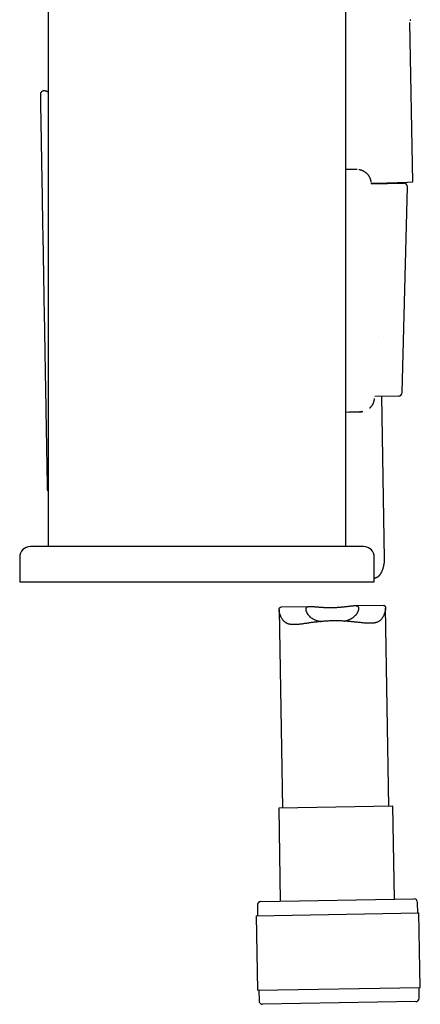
# Model space of a CAD drawing. Header units: millimetres. Extents: x 8 to 677, y 12 to 772.
# Tile 64 of 77: x 509 to 566, y 455 to 594. Entities that reach past the tile are written whole.
import ezdxf

# ---------------------------------------------------------------- set-up
doc = ezdxf.new("R2010")
doc.units = ezdxf.units.MM

msp = doc.modelspace()

# ---------------------------------------------------------------- linework, layer by layer
at = {"color": 7, "linetype": 'Continuous', "lineweight": 30}
for p, q in [((513.3958932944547, 679.1000329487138), (513.3958932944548, 519.6000329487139)), ((555.3958932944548, 519.6000329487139), (555.3958932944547, 632.1012197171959)), ((564.8325936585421, 571.0780278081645), (564.4399143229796, 593.5735688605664)), ((558.9581603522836, 571.0339381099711), (558.956676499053, 571.0467221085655)), ((558.9882570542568, 570.7832778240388), (563.5640205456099, 570.8631480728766)), ((559.0117259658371, 570.7836874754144), (559.0011518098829, 570.874964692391)), ((563.3222241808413, 541.3327841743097), (564.0725796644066, 570.350299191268)), ((562.8311174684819, 540.845785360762), (559.4652739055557, 540.787034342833)), ((560.8608542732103, 517.8555846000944), (560.4602811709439, 540.8044022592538)), ((557.4009682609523, 538.6197906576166), (557.3397997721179, 538.6165914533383)), ((557.33989581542, 538.616551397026), (557.3404167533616, 538.6171227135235)), ((557.5816461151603, 538.6364604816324), (557.519310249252, 538.6287473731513)), ((509.3958932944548, 518.1000329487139), (509.3958932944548, 514.6000329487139)), ((559.3958932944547, 514.6000329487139), (559.3958932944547, 518.1000329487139)), ((509.3958932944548, 514.6000329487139), (534.3958932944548, 514.6000329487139)), ((534.3958932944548, 514.6000329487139), (559.3958932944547, 514.6000329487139)), ((545.9839221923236, 510.6741252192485), (546.4726570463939, 482.6745241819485)), ((550.3155904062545, 511.1076248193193), (546.2536659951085, 511.0367236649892)), ((560.6991566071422, 511.2888706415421), (556.6375453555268, 511.217974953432)), ((561.4703724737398, 482.9363102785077), (560.9816247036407, 510.9366512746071)), ((562.0202887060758, 482.945909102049), (545.9227408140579, 482.6649253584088)), ((545.9227408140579, 482.6649253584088), (546.151770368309, 469.5438309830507)), ((562.249318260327, 469.824814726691), (562.0202887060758, 482.945909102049)), ((543.4021892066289, 469.4958368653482), (564.998899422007, 469.8728088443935)), ((542.9109915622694, 468.9871868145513), (542.9371701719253, 467.4874152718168)), ((565.5337280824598, 467.8818396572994), (565.5075494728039, 469.3816112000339)), ((542.7621968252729, 467.4843611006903), (565.7087014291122, 467.8848938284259)), ((542.7621968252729, 467.4843611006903), (542.9454470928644, 456.9859603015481)), ((565.8919516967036, 457.3864930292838), (565.7087014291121, 467.8848938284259)), ((542.9454470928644, 456.9859603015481), (565.8919516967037, 457.3864930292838)), ((565.7431569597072, 455.8836673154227), (565.7169783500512, 457.3834388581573)), ((543.1204204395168, 456.9890144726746), (543.1465990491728, 455.4892429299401)), ((554.4536042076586, 455.1865312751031), (543.6552490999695, 454.9980452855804)), ((565.2519593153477, 455.3750172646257), (554.4536042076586, 455.1865312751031))]:
    msp.add_line(p, q, dxfattribs=at)
at = {"color": 7, "linetype": 'Continuous', "lineweight": 30, "flags": 128}
for points in [[(512.3096563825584, 583.3882308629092), (512.3097368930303, 583.381644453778), (512.3102363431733, 583.3460185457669), (512.3110683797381, 583.2913492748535), (512.3122324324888, 583.2176741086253), (512.3137277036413, 583.1250435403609), (512.315553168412, 583.0135210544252), (512.3177075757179, 582.8831830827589), (512.3201894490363, 582.7341189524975), (512.3229970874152, 582.5664308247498), (512.3261285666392, 582.3802336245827), (512.3295817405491, 582.1756549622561), (512.333354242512, 581.9528350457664), (512.3374434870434, 581.711926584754), (512.3418466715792, 581.4530946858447), (512.346560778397, 581.1765167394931), (512.3515825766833, 580.8823822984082), (512.3569086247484, 580.5708929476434), (512.362535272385, 580.2422621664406), (512.3684586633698, 579.8967151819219), (512.3746747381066, 579.5344888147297), (512.3811792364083, 579.1558313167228), (512.3879677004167, 578.7610022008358), (512.3950354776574, 578.3502720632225), (512.4023777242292, 577.9239223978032), (512.4099894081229, 577.4822454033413), (512.4178653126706, 577.0255437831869), (512.4260000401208, 576.5541305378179), (512.4343880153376, 576.0683287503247), (512.4430234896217, 575.5684713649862), (512.4519005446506, 575.054900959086), (512.461013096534, 574.5279695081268), (512.470354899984, 573.9880381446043), (512.4799195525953, 573.4354769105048), (512.4897004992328, 572.8706645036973), (512.4996910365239, 572.2939880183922), (512.5098843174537, 571.7058426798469), (512.5202733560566, 571.1066315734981), (512.5308510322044, 570.4967653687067), (512.5416100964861, 569.8766620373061), (512.5525431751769, 569.2467465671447), (512.5636427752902, 568.6074506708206), (512.5749012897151, 567.9592124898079), (512.5863110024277, 567.3024762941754), (512.5978640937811, 566.6376921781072), (512.6095526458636, 565.9653157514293), (512.6213686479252, 565.2858078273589), (512.6333040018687, 564.5996341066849), (512.6453505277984, 563.9072648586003), (512.6574999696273, 563.2091745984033), (512.6697440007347, 562.5058417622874), (512.6820742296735, 561.7977483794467), (512.6944822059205, 561.0853797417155), (512.7069594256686, 560.3692240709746), (512.7194973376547, 559.6497721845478), (512.7320873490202, 558.9275171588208), (512.7447208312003, 558.2029539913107), (512.7573891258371, 557.4765792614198), (512.7700835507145, 556.7488907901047), (512.7827954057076, 556.0203872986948), (512.795515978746, 555.2915680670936), (512.8082365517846, 554.5629325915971), (512.8209484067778, 553.834980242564), (512.8336428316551, 553.1082099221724), (512.846311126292, 552.3831197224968), (512.8589446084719, 551.660206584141), (512.8715346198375, 550.9399659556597), (512.8840725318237, 550.2228914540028), (512.8965497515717, 549.5094745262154), (512.9089577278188, 548.8002041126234), (512.9212879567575, 548.0955663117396), (512.933531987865, 547.3960440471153), (512.9456814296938, 546.7021167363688), (512.9577279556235, 546.0142599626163), (512.969663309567, 545.3329451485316), (512.9814793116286, 544.6586392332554), (512.993167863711, 543.9918043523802), (513.0047209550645, 543.3328975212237), (513.0161306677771, 542.6823703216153), (513.0273891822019, 542.0406685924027), (513.0384887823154, 541.4082321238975), (513.049421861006, 540.7854943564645), (513.0601809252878, 540.1728820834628), (513.0707586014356, 539.5708151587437), (513.0811476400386, 538.9797062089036), (513.0913409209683, 538.3999603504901), (513.1013314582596, 537.8319749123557), (513.111112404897, 537.2761391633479), (513.1206770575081, 536.7328340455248), (513.1300188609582, 536.2024319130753), (513.1391314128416, 535.6852962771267), (513.1480084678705, 535.1817815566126), (513.1566439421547, 534.6922328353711), (513.1650319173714, 534.2169856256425), (513.1731666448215, 533.756365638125), (513.1810425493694, 533.3106885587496), (513.1886542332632, 532.8802598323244), (513.1959964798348, 532.4653744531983), (513.2030642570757, 532.0663167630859), (513.2098527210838, 531.6833602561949), (513.2163572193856, 531.3167673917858), (513.2225732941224, 530.9667894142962), (513.2284966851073, 530.6336661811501), (513.2341233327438, 530.3176259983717), (513.2394493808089, 530.0188854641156), (513.2444711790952, 529.7376493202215), (513.249185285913, 529.4741103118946), (513.2535884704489, 529.2284490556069), (513.2576777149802, 529.0008339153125), (513.2614502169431, 528.791420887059), (513.264903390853, 528.6003534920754), (513.2680348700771, 528.4277626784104), (513.2708425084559, 528.2737667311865), (513.2733243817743, 528.1384711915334), (513.2754787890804, 528.0219687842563), (513.2773042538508, 527.9243393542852), (513.2787995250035, 527.8456498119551), (513.2799635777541, 527.7859540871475), (513.2807956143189, 527.7452930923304), (513.2810245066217, 527.7348435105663)], [(559.9466471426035, 549.1992971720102), (559.9480462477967, 549.200052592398), (559.949910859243, 549.2024570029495), (559.9480816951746, 549.2049721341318)], [(559.4399150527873, 540.4683472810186), (559.4402373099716, 540.4698851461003), (559.4384951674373, 540.4739542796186)]]:
    msp.add_lwpolyline(points, dxfattribs=at)
at = {"color": 7, "linetype": 'Continuous', "lineweight": 30}
for centre, radius, start, end in [((557.8584251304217, 687.321502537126), 116.4524886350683, 270.550667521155, 273.4334144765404), ((563.5727467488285, 570.3632242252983), 0.5000000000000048, 358.5187351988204, 90.99999999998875), ((562.8223912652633, 541.3457092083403), 0.5000000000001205, 271.0000000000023, 358.5187351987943), ((510.8958932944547, 518.1000329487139), 1.5, 90, 180), ((557.8958932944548, 518.1000329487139), 1.5, 0, 90), ((565.0076256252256, 469.3728849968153), 0.5000000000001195, 0.9999999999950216, 90.99999999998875), ((543.4109154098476, 468.99591301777), 0.5000000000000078, 91.00000000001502, 181.0000000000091), ((565.243233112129, 455.8749411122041), 0.5000000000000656, 271.0000000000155, 0.9999999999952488), ((543.6465228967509, 455.4979691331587), 0.5000000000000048, 181.0000000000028, 270.9999999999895)]:
    msp.add_arc(centre, radius, start, end, dxfattribs=at)
for points, knots in [([(564.4905937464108, 593.9528103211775), (564.4884026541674, 593.9462350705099), (564.4737908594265, 593.9023865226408), (564.4615204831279, 593.8466867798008), (564.455735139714, 593.7972923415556), (564.4545199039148, 593.7869168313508)], [0, 0, 0, 0, 0.1223077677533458, 0.815637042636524, 1, 1, 1, 1]), ([(512.800794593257, 583.9077259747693), (512.7937557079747, 583.9076787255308), (512.7732690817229, 583.9075412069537), (512.7396591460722, 583.9037537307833), (512.7004446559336, 583.8967406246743), (512.6624111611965, 583.8866161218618), (512.625750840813, 583.873761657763), (512.5906451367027, 583.8583083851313), (512.5572576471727, 583.8404674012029), (512.5257347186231, 583.8204426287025), (512.4962041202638, 583.7984533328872), (512.4687743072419, 583.7747278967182), (512.4435335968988, 583.749505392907), (512.4205494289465, 583.7230356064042), (512.3998676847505, 583.6955803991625), (512.3815121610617, 583.6674165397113), (512.365484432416, 583.6388419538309), (512.3517646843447, 583.6101897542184), (512.3403146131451, 583.5818610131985), (512.3310823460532, 583.554398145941), (512.3239957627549, 583.5285988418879), (512.3189006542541, 583.5054877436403), (512.315476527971, 583.4859041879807), (512.3132829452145, 583.4700507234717), (512.3118977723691, 583.4574404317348), (512.3110132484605, 583.4473120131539), (512.3104421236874, 583.4390525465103), (512.3100714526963, 583.4322202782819), (512.3098301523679, 583.4264611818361), (512.3096745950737, 583.421508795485), (512.3095778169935, 583.4171825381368), (512.3095222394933, 583.4133644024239), (512.3094933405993, 583.409673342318), (512.3094919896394, 583.4079775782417), (512.3094911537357, 583.4069283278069)], [0, 0, 0, 0, 0.02172626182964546, 0.06323413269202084, 0.1042071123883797, 0.1446619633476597, 0.184607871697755, 0.2240472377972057, 0.2629760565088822, 0.3013839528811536, 0.3392538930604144, 0.3765615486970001, 0.4132742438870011, 0.449349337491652, 0.4847317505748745, 0.5193500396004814, 0.5531096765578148, 0.5858802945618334, 0.6174686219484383, 0.6475567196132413, 0.6755718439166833, 0.7005552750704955, 0.7215729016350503, 0.7387647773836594, 0.7532677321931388, 0.7664087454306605, 0.7794393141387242, 0.7933564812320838, 0.8092240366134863, 0.8284703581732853, 0.8529032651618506, 0.8850792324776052, 0.9288930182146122, 1, 1, 1, 1]), ([(513.3958932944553, 583.7242048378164), (513.3915951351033, 583.7273554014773), (513.3727470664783, 583.7411710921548), (513.3376377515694, 583.7632418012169), (513.290679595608, 583.7902549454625), (513.2421675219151, 583.814522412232), (513.1905797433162, 583.8369846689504), (513.1359859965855, 583.8571053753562), (513.0786288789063, 583.8744160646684), (513.0207586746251, 583.8881660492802), (512.9626313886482, 583.8984157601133), (512.9044399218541, 583.9050777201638), (512.8504649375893, 583.908445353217), (512.8159440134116, 583.9080411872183), (512.800802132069, 583.9078639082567)], [0, 0, 0, 0, 0.02523775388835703, 0.1106713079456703, 0.1961870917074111, 0.2817723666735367, 0.3674167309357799, 0.4625568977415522, 0.5571655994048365, 0.6510022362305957, 0.7441104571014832, 0.8365313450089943, 0.9282978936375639, 1, 1, 1, 1]), ([(512.3094911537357, 583.4069283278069), (512.3094962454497, 583.4050927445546), (512.3095067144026, 583.4013186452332), (512.3095456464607, 583.3970439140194), (512.3095928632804, 583.3929969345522), (512.3096182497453, 583.3908210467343)], [0, 0, 0, 0, 0.3044895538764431, 0.6260537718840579, 1, 1, 1, 1]), ([(556.9663185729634, 572.8086435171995), (556.8453780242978, 572.8103074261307), (556.6035066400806, 572.8136351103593), (556.235449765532, 572.8188559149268), (555.8637657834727, 572.8242528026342), (555.5836893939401, 572.8283852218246), (555.4267706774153, 572.830766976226), (555.395893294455, 572.831235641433)], [0, 0, 0, 0, 0.2356006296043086, 0.4711823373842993, 0.7067471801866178, 0.9422957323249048, 1, 1, 1, 1]), ([(558.9597583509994, 571.0411615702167), (558.9542728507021, 571.0812363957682), (558.9434379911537, 571.1603914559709), (558.9184559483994, 571.2756935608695), (558.8883163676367, 571.3856845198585), (558.8495830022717, 571.5000815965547), (558.8020449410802, 571.6161399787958), (558.745842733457, 571.7309625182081), (558.6902661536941, 571.8285411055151), (558.6376021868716, 571.9107078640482), (558.5891741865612, 571.9794010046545), (558.5426665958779, 572.040054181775), (558.4987683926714, 572.0931999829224), (558.4579733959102, 572.1394473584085), (558.4183798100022, 572.1818054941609), (558.3740292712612, 572.2266786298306), (558.3204002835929, 572.2774347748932), (558.2549323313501, 572.3345718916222), (558.1789667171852, 572.3949452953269), (558.091770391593, 572.4573394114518), (557.992736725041, 572.5203071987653), (557.8916620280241, 572.576463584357), (557.7906339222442, 572.6254635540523), (557.6917308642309, 572.6673682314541), (557.585668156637, 572.7055936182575), (557.4725654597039, 572.7396196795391), (557.3522865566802, 572.7672588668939), (557.2689731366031, 572.7836400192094), (557.2255825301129, 572.7882703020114), (557.2249538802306, 572.7883373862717)], [0, 0, 0, 0, 0.04527040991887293, 0.08941728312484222, 0.132122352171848, 0.1731796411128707, 0.2250219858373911, 0.2730896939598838, 0.3171050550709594, 0.3516437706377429, 0.3832995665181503, 0.4121170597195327, 0.4381309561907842, 0.4613684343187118, 0.4820164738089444, 0.5038985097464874, 0.5329865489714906, 0.5658905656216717, 0.6026744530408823, 0.6433618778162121, 0.6879242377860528, 0.7363095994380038, 0.7750634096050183, 0.8158787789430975, 0.8587035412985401, 0.9035221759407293, 0.9503656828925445, 0.9992808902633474, 1, 1, 1, 1]), ([(558.7654253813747, 539.1440343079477), (558.774501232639, 539.1519033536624), (558.8029508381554, 539.1765700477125), (558.8493778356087, 539.2211014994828), (558.9067929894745, 539.2796531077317), (558.9664180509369, 539.3460243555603), (559.0289257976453, 539.4223036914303), (559.0901196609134, 539.5052652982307), (559.1489952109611, 539.5944539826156), (559.2046439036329, 539.6893513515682), (559.2582098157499, 539.7940949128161), (559.3084093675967, 539.9090453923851), (559.3537989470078, 540.0344605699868), (559.3922918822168, 540.170315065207), (559.4230287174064, 540.3158491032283), (559.4342064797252, 540.4167953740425), (559.4399147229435, 540.468346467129)], [0, 0, 0, 0, 0.02386858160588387, 0.07481961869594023, 0.1276440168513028, 0.1865251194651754, 0.2515614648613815, 0.3227962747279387, 0.3902452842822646, 0.46250049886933, 0.5396369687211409, 0.6218003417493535, 0.7090306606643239, 0.8013612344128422, 0.898559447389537, 1, 1, 1, 1]), ([(555.395893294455, 538.5823480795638), (555.939425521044, 538.5919118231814), (556.5874224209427, 538.6033136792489), (557.2354295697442, 538.6147136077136), (557.3398958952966, 538.6165514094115)], [0, 0, 0, 0, 0.8387883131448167, 1, 1, 1, 1]), ([(557.3404169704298, 538.6171232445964), (557.3803306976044, 538.6182421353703), (557.4591776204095, 538.6204524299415), (557.5380293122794, 538.6301483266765), (557.5769648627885, 538.6349359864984)], [0, 0, 0, 0, 0.5062179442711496, 0.9999999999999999, 0.9999999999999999, 0.9999999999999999, 0.9999999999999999]), ([(557.5817614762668, 538.6355292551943), (557.5897348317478, 538.6366227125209), (557.6292417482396, 538.6420406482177), (557.6770681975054, 538.6490947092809), (557.7165696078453, 538.6553916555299), (557.7262378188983, 538.656932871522)], [0, 0, 0, 0, 0.1603452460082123, 0.7944893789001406, 1, 1, 1, 1]), ([(557.7229590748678, 538.6562426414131), (557.7276479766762, 538.6570018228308), (557.7371358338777, 538.6585380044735), (557.7528232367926, 538.6613504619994), (557.7640628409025, 538.6634837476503), (557.7687397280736, 538.6643714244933)], [0, 0, 0, 0, 0.3632608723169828, 0.7350478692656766, 1, 1, 1, 1]), ([(513.2810673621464, 527.732625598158), (513.2811187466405, 527.7303452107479), (513.2812604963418, 527.7240545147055), (513.2813916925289, 527.7189112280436), (513.2815625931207, 527.7133404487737), (513.2817092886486, 527.7093016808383), (513.2818994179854, 527.705000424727), (513.2821187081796, 527.7007794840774), (513.2824024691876, 527.6960770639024), (513.2827981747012, 527.690462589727), (513.2833572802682, 527.6836987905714), (513.2841673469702, 527.67539466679), (513.2853606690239, 527.6651198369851), (513.287140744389, 527.6523394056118), (513.289859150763, 527.6361931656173), (513.29410324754, 527.615612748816), (513.3005428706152, 527.5904444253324), (513.3096420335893, 527.561810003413), (513.3215129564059, 527.5313334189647), (513.3360826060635, 527.5002535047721), (513.3534096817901, 527.4692620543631), (513.3731811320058, 527.4388515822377), (513.3883096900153, 527.419747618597), (513.3958932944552, 527.4101712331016)], [0, 0, 0, 0, 0.1616696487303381, 0.4459832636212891, 0.5531146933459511, 0.6211323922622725, 0.6575829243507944, 0.6822076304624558, 0.7017469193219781, 0.7174682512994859, 0.730730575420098, 0.7427553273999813, 0.7545477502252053, 0.7669957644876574, 0.7815818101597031, 0.7998125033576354, 0.8227011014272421, 0.8491758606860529, 0.8773935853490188, 0.9068967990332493, 0.937407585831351, 0.968623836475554, 1, 1, 1, 1]), ([(534.3958932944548, 519.6000329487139), (534.2157814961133, 519.6000329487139), (533.8558356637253, 519.6000329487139), (533.3165212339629, 519.6000329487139), (532.7783222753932, 519.6000329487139), (532.2412404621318, 519.6000329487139), (531.7669904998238, 519.6000329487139), (531.3551949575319, 519.6000329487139), (531.0054010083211, 519.6000329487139), (530.6560861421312, 519.6000329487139), (530.304062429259, 519.6000329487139), (529.9458921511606, 519.6000329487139), (529.5208291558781, 519.6000329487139), (529.0333429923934, 519.6000329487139), (528.4884608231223, 519.6000329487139), (527.9472647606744, 519.6000329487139), (527.5085321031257, 519.6000329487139), (527.170289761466, 519.6000329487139), (526.9309541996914, 519.6000329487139), (526.6923617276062, 519.6000329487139), (526.4545118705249, 519.6000329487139), (526.2174048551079, 519.6000329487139), (525.9810403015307, 519.6000329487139), (525.6585038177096, 519.6000329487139), (525.2518451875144, 519.6000329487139), (524.7639164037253, 519.6000329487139), (524.28151060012, 519.6000329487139), (523.8046310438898, 519.6000329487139), (523.3875351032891, 519.6000329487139), (523.0282583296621, 519.6000329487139), (522.7250390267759, 519.6000329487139), (522.4241883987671, 519.6000329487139), (522.125706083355, 519.6000329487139), (521.8295919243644, 519.6000329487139), (521.48128807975, 519.6000329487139), (521.0833466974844, 519.6000329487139), (520.6389301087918, 519.6000329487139), (520.2024247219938, 519.6000329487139), (519.7738323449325, 519.6000329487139), (519.3556579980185, 519.6000329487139), (518.9477413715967, 519.6000329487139), (518.5499139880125, 519.6000329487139), (518.1597207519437, 519.6000329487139), (517.7751993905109, 519.6000329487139), (517.3970986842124, 519.6000329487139), (517.0262390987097, 519.6000329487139), (516.6651283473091, 519.6000329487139), (516.3137680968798, 519.6000329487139), (516.0114816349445, 519.6000329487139), (515.7547591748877, 519.6000329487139), (515.5405788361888, 519.6000329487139), (515.3305776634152, 519.6000329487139), (515.1247552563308, 519.6000329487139), (514.923111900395, 519.6000329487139), (514.6932302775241, 519.6000329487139), (514.4383352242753, 519.6000329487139), (514.1623285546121, 519.6000329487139), (513.8970192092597, 519.6000329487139), (513.6424095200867, 519.6000329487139), (513.4398862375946, 519.6000329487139), (513.284041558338, 519.6000329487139), (513.1707815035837, 519.6000329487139), (513.0601007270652, 519.6000329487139), (512.9519990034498, 519.6000329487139), (512.8464764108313, 519.6000329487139), (512.7435328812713, 519.6000329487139), (512.6431686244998, 519.6000329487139), (512.5067410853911, 519.6000329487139), (512.339390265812, 519.6000329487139), (512.1482942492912, 519.6000329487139), (511.9705880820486, 519.6000329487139), (511.8062740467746, 519.6000329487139), (511.6727320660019, 519.6000329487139), (511.5651035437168, 519.6000329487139), (511.4792926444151, 519.6000329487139), (511.3992208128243, 519.6000329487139), (511.3255543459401, 519.6000329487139), (511.25886987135, 519.6000329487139), (511.1883842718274, 519.6000329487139), (511.1170941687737, 519.6000329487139), (511.0488690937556, 519.6000329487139), (510.9930650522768, 519.6000329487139), (510.9496017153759, 519.6000329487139), (510.9187796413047, 519.6000329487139), (510.8994755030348, 519.6000329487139), (510.8970880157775, 519.6000329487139), (510.8958932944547, 519.6000329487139)], [0, 0, 0, 0, 0.0146376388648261, 0.02925270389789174, 0.04385288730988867, 0.05844590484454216, 0.07303948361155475, 0.08259893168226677, 0.09216409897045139, 0.1017371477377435, 0.1113202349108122, 0.1211782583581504, 0.1313370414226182, 0.1465541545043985, 0.1617539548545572, 0.1769451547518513, 0.1921364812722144, 0.1989595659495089, 0.2057852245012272, 0.212614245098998, 0.2194474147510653, 0.2262855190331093, 0.2331293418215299, 0.2399796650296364, 0.2544183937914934, 0.2688322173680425, 0.283228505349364, 0.2976146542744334, 0.311998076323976, 0.3214179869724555, 0.3308419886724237, 0.3402721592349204, 0.3497105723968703, 0.3591592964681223, 0.368620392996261, 0.3833681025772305, 0.3980892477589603, 0.4127916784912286, 0.4274832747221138, 0.4421719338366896, 0.4566030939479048, 0.4710465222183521, 0.4855096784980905, 0.4999999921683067, 0.5147477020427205, 0.5294688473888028, 0.5441712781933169, 0.5588628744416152, 0.5735515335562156, 0.5831714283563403, 0.5927956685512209, 0.6024264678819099, 0.6120660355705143, 0.6217165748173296, 0.6313802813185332, 0.645819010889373, 0.6602328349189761, 0.6746291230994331, 0.6890152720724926, 0.7033986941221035, 0.7104633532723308, 0.7175300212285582, 0.7245995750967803, 0.7316728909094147, 0.7387508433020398, 0.74583430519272, 0.7529241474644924, 0.7600212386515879, 0.7755404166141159, 0.7910330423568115, 0.8065082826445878, 0.8219753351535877, 0.8374434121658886, 0.8475764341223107, 0.8577164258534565, 0.8678659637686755, 0.8780276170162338, 0.8879313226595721, 0.8975123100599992, 0.9121589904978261, 0.9267908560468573, 0.9414156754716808, 0.9560412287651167, 0.970675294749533, 0.9853256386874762, 1, 1, 1, 1]), ([(557.8958932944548, 519.6000329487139), (557.8947111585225, 519.6000329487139), (557.8923486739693, 519.6000329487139), (557.8731425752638, 519.6000329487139), (557.842463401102, 519.6000329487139), (557.7991916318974, 519.6000329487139), (557.7500260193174, 519.6000329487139), (557.6993821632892, 519.6000329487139), (557.6510111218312, 519.6000329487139), (557.5973441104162, 519.6000329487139), (557.5378430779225, 519.6000329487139), (557.4717066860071, 519.6000329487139), (557.3863410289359, 519.6000329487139), (557.2783184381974, 519.6000329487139), (557.1438257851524, 519.6000329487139), (556.9963981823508, 519.6000329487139), (556.8655048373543, 519.6000329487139), (556.7581643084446, 519.6000329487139), (556.6793697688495, 519.6000329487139), (556.5979690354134, 519.6000329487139), (556.5139619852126, 519.6000329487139), (556.4273487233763, 519.6000329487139), (556.338128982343, 519.6000329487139), (556.2124312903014, 519.6000329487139), (556.0461417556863, 519.6000329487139), (555.8336359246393, 519.6000329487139), (555.6104058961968, 519.6000329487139), (555.3764528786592, 519.6000329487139), (555.1599413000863, 519.6000329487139), (554.9647892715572, 519.6000329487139), (554.7942044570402, 519.6000329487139), (554.619023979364, 519.6000329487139), (554.4392477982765, 519.6000329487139), (554.2548754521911, 519.6000329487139), (554.030811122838, 519.6000329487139), (553.7640954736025, 519.6000329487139), (553.4511408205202, 519.6000329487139), (553.1284010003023, 519.6000329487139), (552.795876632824, 519.6000329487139), (552.4556062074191, 519.6000329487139), (552.1077958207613, 519.6000329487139), (551.7526422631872, 519.6000329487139), (551.3880512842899, 519.6000329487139), (551.012108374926, 519.6000329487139), (550.6252539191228, 519.6000329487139), (550.2278740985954, 519.6000329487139), (549.8225384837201, 519.6000329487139), (549.4092479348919, 519.6000329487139), (549.0364925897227, 519.6000329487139), (548.7072027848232, 519.6000329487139), (548.4237112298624, 519.6000329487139), (548.1368106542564, 519.6000329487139), (547.8465008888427, 519.6000329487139), (547.5527813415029, 519.6000329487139), (547.2068772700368, 519.6000329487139), (546.8072904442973, 519.6000329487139), (546.3522585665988, 519.6000329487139), (545.8916525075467, 519.6000329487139), (545.4254747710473, 519.6000329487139), (545.0337718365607, 519.6000329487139), (544.7194189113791, 519.6000329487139), (544.484417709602, 519.6000329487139), (544.248073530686, 519.6000329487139), (544.0103860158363, 519.6000329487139), (543.771355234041, 519.6000329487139), (543.5309813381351, 519.6000329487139), (543.2892637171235, 519.6000329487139), (542.9501556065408, 519.6000329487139), (542.51207339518, 519.6000329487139), (541.9728838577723, 519.6000329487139), (541.4298066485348, 519.6000329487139), (540.8828456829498, 519.6000329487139), (540.3954351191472, 519.6000329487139), (539.9690175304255, 519.6000329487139), (539.6046368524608, 519.6000329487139), (539.2385920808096, 519.6000329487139), (538.8741641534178, 519.6000329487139), (538.5154960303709, 519.6000329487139), (538.1014393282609, 519.6000329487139), (537.6285595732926, 519.6000329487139), (537.0926059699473, 519.6000329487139), (536.555495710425, 519.6000329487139), (536.0172305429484, 519.6000329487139), (535.4778105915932, 519.6000329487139), (534.937236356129, 519.6000329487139), (534.5764376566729, 519.6000329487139), (534.3958932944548, 519.6000329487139)], [0, 0, 0, 0, 0.0146360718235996, 0.02925001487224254, 0.04384952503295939, 0.05844232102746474, 0.07303613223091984, 0.08259597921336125, 0.0921617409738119, 0.1017355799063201, 0.1113196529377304, 0.1211782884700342, 0.1313370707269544, 0.1465541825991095, 0.161753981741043, 0.176945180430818, 0.1921365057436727, 0.1989595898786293, 0.2057852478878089, 0.2126142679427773, 0.2194474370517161, 0.2262855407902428, 0.2331293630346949, 0.2399796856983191, 0.2544184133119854, 0.2688322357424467, 0.2832285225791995, 0.2976146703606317, 0.3119980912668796, 0.3214180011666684, 0.3308420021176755, 0.3402721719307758, 0.3497105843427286, 0.3591593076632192, 0.368620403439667, 0.383368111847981, 0.3980892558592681, 0.4127916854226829, 0.4274832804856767, 0.4421719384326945, 0.4566030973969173, 0.471046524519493, 0.4855096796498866, 0.4999999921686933, 0.5147477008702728, 0.5294688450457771, 0.5441712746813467, 0.5588628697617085, 0.5735515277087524, 0.5831714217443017, 0.592795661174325, 0.6024264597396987, 0.6120660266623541, 0.6217165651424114, 0.6313802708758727, 0.6458189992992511, 0.660232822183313, 0.6746291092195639, 0.6890152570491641, 0.7033986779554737, 0.7104633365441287, 0.7175300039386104, 0.7245995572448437, 0.7316728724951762, 0.738750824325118, 0.7458342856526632, 0.7529241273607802, 0.7600212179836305, 0.7755403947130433, 0.7910330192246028, 0.8065082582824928, 0.8219753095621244, 0.8374433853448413, 0.8475764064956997, 0.8577163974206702, 0.8678659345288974, 0.8780275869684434, 0.8879318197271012, 0.8975138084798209, 0.9121616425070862, 0.926794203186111, 0.94141926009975, 0.9560445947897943, 0.9706779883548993, 0.9853272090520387, 1, 1, 1, 1]), ([(559.395893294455, 515.1314328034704), (559.4284078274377, 515.1382587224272), (559.494092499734, 515.1520481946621), (559.589165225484, 515.1799784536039), (559.6819740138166, 515.213946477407), (559.7715869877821, 515.2547737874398), (559.857252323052, 515.302428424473), (559.9378919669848, 515.3564905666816), (560.0133653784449, 515.4165084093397), (560.0840796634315, 515.4818020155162), (560.1509440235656, 515.5526879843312), (560.2143961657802, 515.6291017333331), (560.274346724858, 515.7104977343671), (560.3309522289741, 515.7965589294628), (560.3840378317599, 515.8863844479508), (560.4427251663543, 515.996349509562), (560.5047324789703, 516.1279237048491), (560.5677764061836, 516.2822443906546), (560.6241221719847, 516.440513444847), (560.6741883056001, 516.6017712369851), (560.7182267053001, 516.7646602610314), (560.7561948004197, 516.9270695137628), (560.7882872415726, 517.0876041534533), (560.8150597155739, 517.2475563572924), (560.836374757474, 517.4064827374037), (560.8499667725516, 517.5453207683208), (560.857750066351, 517.6626639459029), (560.8609105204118, 517.7590234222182), (560.862026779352, 517.8236652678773), (560.8608123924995, 517.854070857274), (560.8607520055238, 517.8555828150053)], [0, 0, 0, 0, 0.02935665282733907, 0.05930523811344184, 0.08987947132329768, 0.120453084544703, 0.1512808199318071, 0.1821083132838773, 0.2118906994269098, 0.2416740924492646, 0.2716569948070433, 0.3016409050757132, 0.3321167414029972, 0.3625934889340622, 0.3931874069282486, 0.4237820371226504, 0.4709553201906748, 0.5181312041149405, 0.5654841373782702, 0.6128383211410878, 0.6604303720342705, 0.7080468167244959, 0.7548313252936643, 0.8016428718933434, 0.8506575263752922, 0.8996691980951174, 0.9325388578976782, 0.9654146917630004, 0.9982802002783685, 0.9999999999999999, 0.9999999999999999, 0.9999999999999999, 0.9999999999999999]), ([(553.5123294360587, 509.1121268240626), (553.4108102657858, 509.1099187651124), (553.2077717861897, 509.1055026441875), (552.9031205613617, 509.0931944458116), (552.598922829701, 509.0767778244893), (552.2934260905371, 509.055878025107), (551.9879946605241, 509.0307606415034), (551.6824769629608, 509.0016174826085), (551.3797481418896, 508.9690054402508), (551.0840428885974, 508.933893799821), (550.7964134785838, 508.8970135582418), (550.5164395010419, 508.8590081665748), (550.2408980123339, 508.8200230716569), (549.9683512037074, 508.7805596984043), (549.6999054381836, 508.7414893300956), (549.4354258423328, 508.7037147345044), (549.1771492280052, 508.668504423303), (548.9456874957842, 508.6395826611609), (548.740094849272, 508.6169211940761), (548.5584389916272, 508.5999130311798), (548.3813184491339, 508.5870241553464), (548.2079283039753, 508.578899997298), (548.0389416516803, 508.5763679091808), (547.8743067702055, 508.5803098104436), (547.7154010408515, 508.5915857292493), (547.5715996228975, 508.609879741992), (547.4423220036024, 508.6341999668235), (547.3261984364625, 508.6633802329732), (547.2147865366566, 508.6995211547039), (547.1074080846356, 508.7432911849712), (547.00466085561, 508.7952662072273), (546.9064913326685, 508.8556807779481), (546.813776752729, 508.9237803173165), (546.7272561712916, 508.9981176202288), (546.6468845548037, 509.0776659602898), (546.5723510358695, 509.1615205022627), (546.4908670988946, 509.2648382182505), (546.4055415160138, 509.3895381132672), (546.3193173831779, 509.5372662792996), (546.2427532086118, 509.6901370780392), (546.1756515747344, 509.8462580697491), (546.118192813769, 510.0026467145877), (546.0755808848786, 510.1403150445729), (546.0445829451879, 510.2582424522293), (546.022423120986, 510.3570641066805), (546.0049604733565, 510.4521377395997), (545.9923254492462, 510.5429391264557), (545.9848373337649, 510.6281439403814), (545.9828405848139, 510.7066490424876), (545.98671805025, 510.7768743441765), (545.9966448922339, 510.8382490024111), (546.0126332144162, 510.8906706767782), (546.0346517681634, 510.9346271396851), (546.0630182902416, 510.9705698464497), (546.0981767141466, 510.9988403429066), (546.1400611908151, 511.0195176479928), (546.1897628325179, 511.0318880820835), (546.2278258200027, 511.0371585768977), (546.2512503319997, 511.0364356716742), (546.2536723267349, 511.0363609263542)], [0, 0, 0, 0, 0.02122772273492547, 0.04245547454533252, 0.06384248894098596, 0.08522958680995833, 0.1071088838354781, 0.1289883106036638, 0.1510321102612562, 0.1730760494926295, 0.1943008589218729, 0.2155257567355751, 0.2368900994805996, 0.2582544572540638, 0.2800520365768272, 0.3018494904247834, 0.3238023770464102, 0.3457549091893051, 0.3624230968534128, 0.379091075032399, 0.3958451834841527, 0.4125989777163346, 0.4296566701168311, 0.4467139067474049, 0.4639006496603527, 0.4810868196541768, 0.4952212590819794, 0.5093554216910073, 0.5235918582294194, 0.5378280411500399, 0.5524044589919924, 0.5669811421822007, 0.5816752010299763, 0.5963698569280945, 0.6106622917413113, 0.624959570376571, 0.6392535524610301, 0.6608776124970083, 0.6825030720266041, 0.7044916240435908, 0.7264806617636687, 0.7485599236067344, 0.77063855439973, 0.7855625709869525, 0.8004861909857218, 0.8154640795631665, 0.8304412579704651, 0.845660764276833, 0.860879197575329, 0.8762308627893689, 0.8915824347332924, 0.9065209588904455, 0.9214595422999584, 0.9365350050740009, 0.9516106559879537, 0.9670968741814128, 0.982583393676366, 0.9981991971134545, 1, 1, 1, 1]), ([(555.1761485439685, 509.0752995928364), (555.1869251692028, 509.0775736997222), (555.2570425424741, 509.0923700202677), (555.3812301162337, 509.1246939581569), (555.5475534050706, 509.1728279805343), (555.7043306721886, 509.2260765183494), (555.8519825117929, 509.2837014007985), (555.9904954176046, 509.3453726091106), (556.1230220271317, 509.4123238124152), (556.2490745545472, 509.4845619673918), (556.3683977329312, 509.5617658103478), (556.478321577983, 509.6418021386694), (556.5791648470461, 509.7240775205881), (556.6716371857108, 509.8081485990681), (556.7571732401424, 509.8947810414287), (556.8363537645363, 509.9840915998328), (556.9088571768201, 510.0753865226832), (556.9747122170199, 510.1682923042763), (557.0333978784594, 510.2615707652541), (557.08192384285, 510.3492445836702), (557.1215329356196, 510.4306492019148), (557.1535250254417, 510.5056965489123), (557.1803528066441, 510.5791799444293), (557.2020163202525, 510.6510467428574), (557.2182267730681, 510.720601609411), (557.2287328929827, 510.787400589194), (557.233188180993, 510.8503284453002), (557.231303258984, 510.9100383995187), (557.22229103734, 510.9654871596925), (557.205450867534, 511.0162702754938), (557.1805623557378, 511.0615725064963), (557.1471150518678, 511.1010776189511), (557.1048644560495, 511.1347609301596), (557.054592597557, 511.1621324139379), (556.996522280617, 511.1835119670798), (556.9311240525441, 511.1994482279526), (556.8573131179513, 511.210550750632), (556.774937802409, 511.2169722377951), (556.6840598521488, 511.2190354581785), (556.585289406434, 511.217104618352), (556.4787324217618, 511.2115597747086), (556.3646458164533, 511.2028463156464), (556.2427400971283, 511.1913504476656), (556.113080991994, 511.1774655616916), (555.9758643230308, 511.1616017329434), (555.8290175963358, 511.1439063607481), (555.67232440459, 511.1247504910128), (555.5057602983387, 511.1045369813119), (555.331780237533, 511.0839888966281), (555.150618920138, 511.063596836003), (554.9626746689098, 511.0437728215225), (554.7698388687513, 511.0250685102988), (554.5726156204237, 511.0079026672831), (554.3716231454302, 510.9925430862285), (554.1656671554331, 510.9791413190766), (553.9552711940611, 510.9680676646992), (553.7411103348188, 510.959515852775), (553.5296561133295, 510.9538125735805), (553.3216786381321, 510.9509231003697), (553.1178158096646, 510.9506101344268), (552.9130555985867, 510.9527916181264), (552.7080941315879, 510.9575119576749), (552.5036512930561, 510.9646205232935), (552.3043787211, 510.9737607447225), (552.1108184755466, 510.9846521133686), (551.9233501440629, 510.9968815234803), (551.7388048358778, 511.0103562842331), (551.5579020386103, 511.0247730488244), (551.3813091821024, 511.0396658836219), (551.2113952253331, 511.0544044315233), (551.0486922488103, 511.0684984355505), (550.8935975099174, 511.0813661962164), (550.7448818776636, 511.092559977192), (550.6033865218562, 511.1013858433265), (550.4698452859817, 511.1070515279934), (550.3483787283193, 511.1087353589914), (550.2389391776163, 511.1059687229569), (550.141158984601, 511.0984693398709), (550.0522756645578, 511.0854680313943), (549.9731772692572, 511.0660640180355), (549.9044217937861, 511.0395771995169), (549.8495714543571, 511.0072466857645), (549.8072088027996, 510.9697133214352), (549.7755714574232, 510.9280030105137), (549.7523576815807, 510.8798095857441), (549.7378429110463, 510.82474391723), (549.7319917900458, 510.7628620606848), (549.7345995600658, 510.6967574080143), (549.7446242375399, 510.6274031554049), (549.7610850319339, 510.5560150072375), (549.7841122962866, 510.4812222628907), (549.8137723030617, 510.4031259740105), (549.849993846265, 510.3224887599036), (549.8928901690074, 510.2397048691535), (549.9421621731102, 510.1559007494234), (549.9977855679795, 510.0716412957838), (550.0596312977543, 509.9876239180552), (550.1278349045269, 509.9041727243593), (550.2024884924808, 509.8217586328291), (550.2842130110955, 509.7403101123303), (550.3730676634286, 509.6605077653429), (550.4694932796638, 509.5826365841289), (550.5730236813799, 509.5077099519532), (550.6861183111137, 509.4345713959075), (550.8091008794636, 509.3641507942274), (550.9423498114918, 509.2971019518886), (551.084451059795, 509.234611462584), (551.2355380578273, 509.1772463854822), (551.3953373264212, 509.1251317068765), (551.560819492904, 509.0795078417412), (551.7131886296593, 509.0434045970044), (551.8119948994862, 509.0247979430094), (551.8524411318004, 509.0171813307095)], [0, 0, 0, 0, 0.001736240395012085, 0.01129672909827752, 0.02086538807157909, 0.03042604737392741, 0.0395628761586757, 0.04870657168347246, 0.05784399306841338, 0.06721403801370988, 0.07659058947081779, 0.08596158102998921, 0.09493904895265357, 0.1039167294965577, 0.1129623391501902, 0.1220081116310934, 0.1312473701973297, 0.1404867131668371, 0.1497867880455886, 0.1590868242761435, 0.1667950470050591, 0.1745031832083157, 0.1822510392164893, 0.1899987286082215, 0.1978902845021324, 0.2057815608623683, 0.2137367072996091, 0.2216915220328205, 0.2301670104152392, 0.2386487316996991, 0.2471238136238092, 0.2558456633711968, 0.2645748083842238, 0.2732967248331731, 0.2817720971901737, 0.290254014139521, 0.2987297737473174, 0.3074353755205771, 0.3161474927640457, 0.3248536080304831, 0.3336556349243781, 0.3424637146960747, 0.3512661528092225, 0.3602801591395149, 0.3693001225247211, 0.3783143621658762, 0.3879752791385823, 0.3976431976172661, 0.4073041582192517, 0.4172275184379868, 0.427158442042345, 0.43708166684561, 0.4470440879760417, 0.4570143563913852, 0.4669766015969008, 0.4772416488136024, 0.4875155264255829, 0.4977804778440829, 0.5075212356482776, 0.5172696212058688, 0.5270104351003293, 0.5370362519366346, 0.5470702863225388, 0.5570962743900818, 0.5668159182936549, 0.5765428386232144, 0.5862626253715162, 0.5962513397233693, 0.6062477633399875, 0.6162364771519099, 0.6261865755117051, 0.6361443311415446, 0.6460941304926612, 0.6563459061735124, 0.6666065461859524, 0.6768575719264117, 0.6865521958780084, 0.6962551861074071, 0.7059490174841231, 0.7159894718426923, 0.726040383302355, 0.7360802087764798, 0.7448253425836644, 0.7535778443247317, 0.7623231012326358, 0.7713377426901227, 0.7803602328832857, 0.7893757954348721, 0.7976662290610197, 0.8059570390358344, 0.8143134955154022, 0.8226702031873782, 0.8312003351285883, 0.8397306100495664, 0.8483107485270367, 0.8568909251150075, 0.8654616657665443, 0.874032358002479, 0.8826530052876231, 0.8912735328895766, 0.9000647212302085, 0.9088557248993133, 0.9177151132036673, 0.9265742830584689, 0.9360122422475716, 0.9454564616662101, 0.9548935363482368, 0.9645964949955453, 0.9743074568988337, 0.9840099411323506, 0.9934544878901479, 1, 1, 1, 1]), ([(560.6991674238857, 511.288250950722), (560.704944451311, 511.288526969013), (560.7292507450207, 511.2896882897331), (560.7672278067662, 511.2856853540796), (560.8128034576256, 511.2755794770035), (560.8529545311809, 511.2580424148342), (560.8877608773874, 511.2333241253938), (560.9167569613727, 511.2013712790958), (560.9401028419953, 511.1623636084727), (560.9581337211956, 511.1164025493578), (560.9711321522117, 511.0629036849), (560.9792690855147, 511.0014226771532), (560.9825172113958, 510.9317974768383), (560.9809484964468, 510.8541804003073), (560.9746899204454, 510.7699338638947), (560.9631872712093, 510.6744903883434), (560.945580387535, 510.5679504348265), (560.9208950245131, 510.4505074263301), (560.8902246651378, 510.3294746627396), (560.853495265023, 510.2058068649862), (560.8106899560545, 510.0807826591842), (560.7619612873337, 509.9562423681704), (560.70735191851, 509.833442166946), (560.6457135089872, 509.7112483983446), (560.5760588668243, 509.5901443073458), (560.49749426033, 509.4713657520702), (560.4108303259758, 509.3583438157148), (560.3211890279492, 509.2586043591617), (560.2300772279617, 509.1720881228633), (560.1386539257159, 509.097743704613), (560.0406954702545, 509.0307959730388), (559.9351998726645, 508.9713230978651), (559.8222647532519, 508.9200128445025), (559.7015867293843, 508.8764399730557), (559.5742613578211, 508.8407997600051), (559.4423905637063, 508.813019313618), (559.3068617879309, 508.7923461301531), (559.1679198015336, 508.7778895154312), (559.0237690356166, 508.7688852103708), (558.873795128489, 508.7648195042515), (558.7183952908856, 508.7652805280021), (558.5574516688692, 508.7698361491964), (558.391960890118, 508.7779895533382), (558.1994190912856, 508.7907820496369), (557.9781660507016, 508.809094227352), (557.7256986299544, 508.8333932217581), (557.4656591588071, 508.860627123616), (557.1965163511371, 508.8900235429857), (556.9191170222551, 508.9205453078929), (556.6330692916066, 508.9514010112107), (556.3406876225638, 508.9814833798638), (556.0436250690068, 509.0099314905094), (555.7431089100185, 509.0359642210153), (555.4389475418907, 509.0591177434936), (555.1303712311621, 509.0789017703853), (554.8509381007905, 509.093187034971), (554.6028557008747, 509.1029400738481), (554.3870386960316, 509.1093055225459), (554.1698157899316, 509.1135378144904), (553.9513799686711, 509.1154723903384), (553.731935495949, 509.115279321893), (553.585525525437, 509.1131775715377), (553.5123294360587, 509.1121268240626)], [0, 0, 0, 0, 0.00437577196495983, 0.01841064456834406, 0.03272691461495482, 0.04704296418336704, 0.06146952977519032, 0.07589593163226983, 0.08985521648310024, 0.1038144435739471, 0.1178869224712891, 0.1319594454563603, 0.1463703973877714, 0.1607819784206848, 0.1752914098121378, 0.1898015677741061, 0.2070652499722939, 0.2243297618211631, 0.2416598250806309, 0.2589902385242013, 0.2764159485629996, 0.2938526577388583, 0.3109751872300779, 0.3281098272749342, 0.3461657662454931, 0.3642209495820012, 0.3823775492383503, 0.4005329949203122, 0.4155132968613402, 0.4304929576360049, 0.445591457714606, 0.4606895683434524, 0.4761899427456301, 0.4916906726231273, 0.5073299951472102, 0.5229697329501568, 0.5379489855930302, 0.5529285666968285, 0.5679993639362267, 0.5830704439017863, 0.5983881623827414, 0.613706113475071, 0.6290951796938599, 0.6444844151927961, 0.6660369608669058, 0.6875898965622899, 0.7092986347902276, 0.7310075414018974, 0.7531796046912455, 0.7753516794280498, 0.7976816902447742, 0.8200116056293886, 0.842066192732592, 0.864120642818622, 0.8863408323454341, 0.9085608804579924, 0.9237344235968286, 0.938911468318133, 0.9540849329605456, 0.9693887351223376, 0.9846962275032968, 1, 1, 1, 1])]:
    msp.add_open_spline(points, degree=3, knots=knots, dxfattribs=at)

doc.saveas('drawing.dxf')
